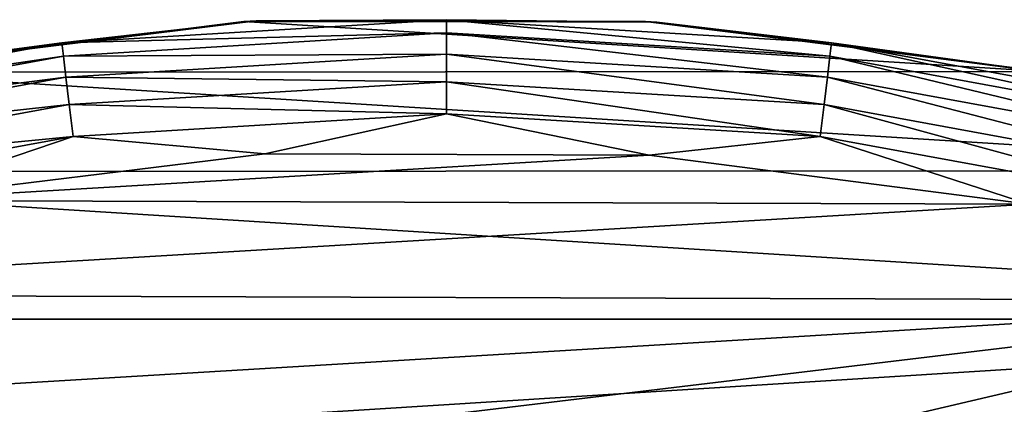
# Model space of a CAD drawing. Header units: metres. Extents: x -24 to 24, y -127 to 24.
# Tile 47 of 49: x -3 to 4, y 21 to 24. Entities that reach past the tile are written whole.
import ezdxf

# ---------------------------------------------------------------- set-up
doc = ezdxf.new("R2010")
doc.units = ezdxf.units.M
doc.layers.add('solid_12421051_071', color=7, linetype='CONTINUOUS')

msp = doc.modelspace()

# ---------------------------------------------------------------- linework, layer by layer
at = {"layer": 'solid_12421051_071'}
for points in [[(-1.522063, 23.951441, -4), (-4.503598, 23.573032, -4), (-4.415409, 23.59034, -1)], [(4.479393, 23.57762, -4), (-4.503598, 23.573032, -4), (-1.522063, 23.951441, -4)], [(-2.888806, 23.791456, -0.742193), (-1.42987, 23.957367, -1), (-4.415409, 23.59034, -1)], [(-1.522063, 23.951441, -4), (-4.415409, 23.59034, -1), (-1.42987, 23.957367, -1)], [(-2.888806, 23.791456, -0.742193), (0, 23.966196, -0.742193), (-1.42987, 23.957367, -1)], [(0, 23.866417, -0.50068), (0, 23.966196, -0.742193), (-2.888806, 23.791456, -0.742193)], [(1.492027, 23.953428, -4), (-1.522063, 23.951441, -4), (-1.42987, 23.957367, -1)], [(4.479393, 23.57762, -4), (-1.522063, 23.951441, -4), (1.492027, 23.953428, -4)], [(0, 23.966196, -0.742193), (1.57813, 23.948059, -1), (-1.42987, 23.957367, -1)], [(1.492027, 23.953428, -4), (-1.42987, 23.957367, -1), (1.57813, 23.948059, -1)], [(0, 23.966196, -0.742193), (2.888806, 23.791456, -0.742193), (1.57813, 23.948059, -1)], [(2.876779, 23.692406, -0.50068), (2.888806, 23.791456, -0.742193), (0, 23.966196, -0.742193)], [(0, 23.866417, -0.50068), (2.876779, 23.692406, -0.50068), (0, 23.966196, -0.742193)], [(4.479393, 23.57762, -4), (1.492027, 23.953428, -4), (1.57813, 23.948059, -1)], [(2.888806, 23.791456, -0.742193), (4.56134, 23.562559, -1), (1.57813, 23.948059, -1)], [(4.479393, 23.57762, -4), (1.57813, 23.948059, -1), (4.56134, 23.562559, -1)], [(-2.876779, 23.692406, -0.50068), (0, 23.866417, -0.50068), (-2.888806, 23.791456, -0.742193)], [(0, 23.707478, -0.293264), (0, 23.866417, -0.50068), (-2.876779, 23.692406, -0.50068)], [(2.85762, 23.534622, -0.293264), (2.876779, 23.692406, -0.50068), (0, 23.866417, -0.50068)], [(0, 23.707478, -0.293264), (2.85762, 23.534622, -0.293264), (0, 23.866417, -0.50068)], [(-5.735486, 23.269783, -0.742193), (-2.888806, 23.791456, -0.742193), (-4.415409, 23.59034, -1)], [(-2.876779, 23.692406, -0.50068), (-2.888806, 23.791456, -0.742193), (-5.735486, 23.269783, -0.742193)], [(2.876779, 23.692406, -0.50068), (5.711607, 23.172903, -0.50068), (2.888806, 23.791456, -0.742193)], [(2.888806, 23.791456, -0.742193), (5.735486, 23.269783, -0.742193), (4.56134, 23.562559, -1)], [(5.711607, 23.172903, -0.50068), (5.735486, 23.269783, -0.742193), (2.888806, 23.791456, -0.742193)], [(-5.711607, 23.172903, -0.50068), (-2.876779, 23.692406, -0.50068), (-5.735486, 23.269783, -0.742193)], [(-2.85762, 23.534622, -0.293264), (-2.876779, 23.692406, -0.50068), (-5.711607, 23.172903, -0.50068)], [(-2.85762, 23.534622, -0.293264), (0, 23.707478, -0.293264), (-2.876779, 23.692406, -0.50068)], [(0, 23.500227, -0.134106), (0, 23.707478, -0.293264), (-2.85762, 23.534622, -0.293264)], [(2.832639, 23.328884, -0.134106), (2.85762, 23.534622, -0.293264), (0, 23.707478, -0.293264)], [(0, 23.500227, -0.134106), (2.832639, 23.328884, -0.134106), (0, 23.707478, -0.293264)], [(2.85762, 23.534622, -0.293264), (5.673571, 23.018581, -0.293264), (2.876779, 23.692406, -0.50068)], [(5.673571, 23.018581, -0.293264), (5.711607, 23.172903, -0.50068), (2.876779, 23.692406, -0.50068)], [(7.39958, 22.830391, -4), (-4.503598, 23.573032, -4), (4.479393, 23.57762, -4)], [(7.39958, 22.830391, -4), (-7.413155, 22.826126, -4), (-4.503598, 23.573032, -4)], [(-5.673571, 23.018581, -0.293264), (-2.85762, 23.534622, -0.293264), (-5.711607, 23.172903, -0.50068)], [(-2.832639, 23.328884, -0.134106), (-2.85762, 23.534622, -0.293264), (-5.673571, 23.018581, -0.293264)], [(-2.832639, 23.328884, -0.134106), (0, 23.500227, -0.134106), (-2.85762, 23.534622, -0.293264)], [(2.832639, 23.328884, -0.134106), (5.623972, 22.817352, -0.134106), (2.85762, 23.534622, -0.293264)], [(5.623972, 22.817352, -0.134106), (5.673571, 23.018581, -0.293264), (2.85762, 23.534622, -0.293264)], [(-2.832639, 23.328884, -0.134106), (0, 23.25882, -0.034074), (0, 23.500227, -0.134106)], [(0, 23.500227, -0.134106), (0, 23.25882, -0.034074), (2.803541, 23.089235, -0.034074)], [(0, 23.500227, -0.134106), (2.803541, 23.089235, -0.034074), (2.832639, 23.328884, -0.134106)], [(-5.623972, 22.817352, -0.134106), (-2.832639, 23.328884, -0.134106), (-5.673571, 23.018581, -0.293264)], [(-5.623972, 22.817352, -0.134106), (-2.803541, 23.089235, -0.034074), (-2.832639, 23.328884, -0.134106)], [(-2.832639, 23.328884, -0.134106), (-2.803541, 23.089235, -0.034074), (0, 23.25882, -0.034074)], [(2.832639, 23.328884, -0.134106), (2.803541, 23.089235, -0.034074), (5.5662, 22.58296, -0.034074)], [(2.832639, 23.328884, -0.134106), (5.5662, 22.58296, -0.034074), (5.623972, 22.817352, -0.134106)], [(-1.363847, 22.959387), (0, 23.25882, -0.034074), (-2.803541, 23.089235, -0.034074)], [(-1.363847, 22.959387), (1.519432, 22.949526), (0, 23.25882, -0.034074)], [(1.519432, 22.949526), (2.803541, 23.089235, -0.034074), (0, 23.25882, -0.034074)], [(-5.623972, 22.817352, -0.134106), (-5.5662, 22.58296, -0.034074), (-2.803541, 23.089235, -0.034074)], [(-4.222677, 22.608423), (-2.803541, 23.089235, -0.034074), (-5.5662, 22.58296, -0.034074)], [(-4.222677, 22.608423), (-1.363847, 22.959387), (-2.803541, 23.089235, -0.034074)], [(1.519432, 22.949526), (4.370765, 22.580286), (2.803541, 23.089235, -0.034074)], [(4.370765, 22.580286), (5.5662, 22.58296, -0.034074), (2.803541, 23.089235, -0.034074)], [(-4.222677, 22.608423), (1.519432, 22.949526), (-1.363847, 22.959387)], [(-4.222677, 22.608423), (4.370765, 22.580286), (1.519432, 22.949526)], [(10.21381, 21.718033, -4), (-10.213004, 21.718414, -4), (-7.413155, 22.826126, -4)], [(10.21381, 21.718033, -4), (-7.413155, 22.826126, -4), (7.39958, 22.830391, -4)], [(-7.018471, 21.902584), (4.370765, 22.580286), (-4.222677, 22.608423)], [(-7.018471, 21.902584), (7.152607, 21.85928), (4.370765, 22.580286)], [(-9.714241, 20.84775), (7.152607, 21.85928), (-7.018471, 21.902584)], [(-0.005341, 20.999445), (7.152607, 21.85928), (-9.714241, 20.84775)], [(-0.005341, 20.999445), (2.732936, 20.821075), (7.152607, 21.85928)], [(2.732936, 20.821075), (9.829024, 20.793884), (7.152607, 21.85928)], [(10.21381, 21.718033, -4), (-12.848801, 20.270115, -4), (-10.213004, 21.718414, -4)], [(12.8633, 20.26071, -4), (-12.848801, 20.270115, -4), (10.21381, 21.718033, -4)]]:
    msp.add_3dface(points, dxfattribs=at)

doc.saveas('drawing.dxf')
